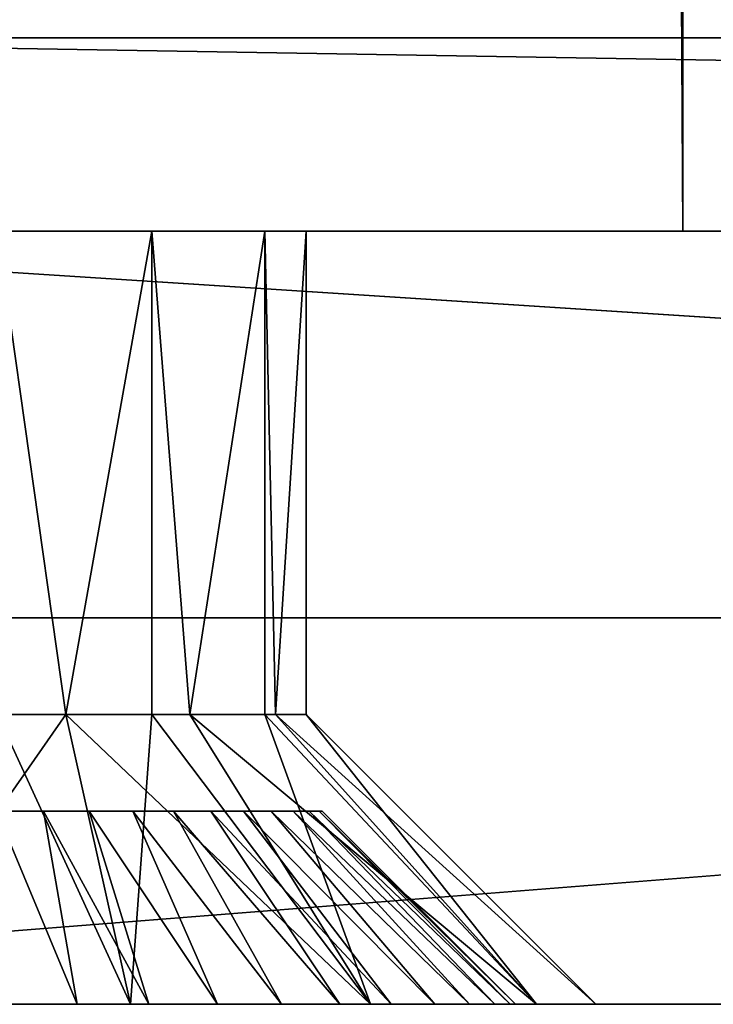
# Model space of a CAD drawing. Header units: millimetres. Extents: x -30 to 33, y 6 to 1214.
# Tile 3 of 42: x -25.54 to -21.94, y 5.78 to 10.88. Entities that reach past the tile are written whole.
import ezdxf

# ---------------------------------------------------------------- set-up
doc = ezdxf.new("R2010")
doc.units = ezdxf.units.MM
doc.header["$LTSCALE"] = 25.4
doc.layers.get('0').update_dxf_attribs({"true_color": 0xff5454})

# ---------------------------------------------------------------- blocks, each defined once
blk = doc.blocks.new('CL-OFFICE-PRO-LED-120-8298-8296-8300-8297.STL')
at = {"color": 7, "true_color": 0xfefefe}
mesh = blk.add_polyface(dxfattribs=at)
corners = [(29.4086, 7.7818, 4.2047), (-26.7859, 1211.7817, 4.2047), (-26.7859, 7.7818, 4.2047), (29.4086, 1211.7817, 4.2047)]
mesh.append_faces([[corners[k] for k in face] for face in [(0, 1, 2), (1, 0, 3)]], dxfattribs={"vtx0": -1, "color": 7})
mesh = blk.add_polyface(dxfattribs=at)
corners = [(29.4086, 1211.7817, 2.485), (-26.7859, 7.7818, 2.485), (-26.7859, 1211.7817, 2.485), (29.4086, 7.7818, 2.485)]
mesh.append_faces([[corners[k] for k in face] for face in [(0, 1, 2), (1, 0, 3)]], dxfattribs={"vtx0": -1, "color": 7})
at = {"color": 250, "true_color": 0x262626}
mesh = blk.add_polyface(dxfattribs=at)
corners = [(-22.1019, 9.7818, 72.485), (-28.402, 1209.7819, 72.485), (-28.402, 9.7818, 72.485), (-22.1019, 1209.7819, 72.485)]
mesh.append_faces([[corners[k] for k in face] for face in [(0, 1, 2), (1, 0, 3)]], dxfattribs={"vtx0": -1, "color": 250})
mesh = blk.add_polyface(dxfattribs=at)
corners = [(-22.1019, 1209.7819, 71.185), (-27.302, 9.7818, 71.185), (-27.302, 1209.7819, 71.185), (-22.1019, 9.7818, 71.185)]
mesh.append_faces([[corners[k] for k in face] for face in [(0, 1, 2), (1, 0, 3)]], dxfattribs={"vtx0": -1, "color": 250})
mesh = blk.add_polyface(dxfattribs=at)
corners = [(-17.1019, 9.7818, 68.185), (-27.302, 1209.7819, 68.185), (-27.302, 9.7818, 68.185), (-17.1019, 1209.7819, 68.185)]
mesh.append_faces([[corners[k] for k in face] for face in [(0, 1, 2), (1, 0, 3)]], dxfattribs={"vtx0": -1, "color": 250})
mesh = blk.add_polyface(dxfattribs=at)
corners = [(-15.602, 1209.7819, 66.6701), (-27.1019, 9.7818, 66.6701), (-27.1019, 1209.7819, 66.6701), (-15.602, 9.7818, 66.6701)]
mesh.append_faces([[corners[k] for k in face] for face in [(0, 1, 2), (1, 0, 3)]], dxfattribs={"vtx0": -1, "color": 250})
mesh = blk.add_polyface(dxfattribs=at)
corners = [(-22.1019, 1209.7819, 71.185), (-22.1019, 9.7818, 72.485), (-22.1019, 9.7818, 71.185), (-22.1019, 1209.7819, 72.485)]
mesh.append_faces([[corners[k] for k in face] for face in [(0, 1, 2), (1, 0, 3)]], dxfattribs={"vtx0": -1, "color": 250})
mesh = blk.add_polyface(dxfattribs=at)
corners = [(-30.372, 5.7818, 72.785), (-28.872, 9.7818, 72.785), (-30.372, 10.7818, 72.785), (32.928, 5.7818, 72.785), (31.428, 9.7818, 72.785), (31.428, 10.7818, 72.785), (32.928, 10.7818, 72.785), (-28.872, 10.7818, 72.785)]
mesh.append_faces([[corners[k] for k in face] for face in [(5, 3, 6)]], dxfattribs={"vtx0": -1, "color": 250})
mesh.append_faces([[corners[k] for k in face] for face in [(0, 1, 2), (1, 3, 4), (4, 3, 5)]], dxfattribs={"vtx0": -1, "vtx1": -1, "color": 250})
mesh.append_faces([[corners[k] for k in face] for face in [(1, 0, 3)]], dxfattribs={"vtx0": -1, "vtx2": -1, "color": 250})
mesh.append_faces([[corners[k] for k in face] for face in [(7, 2, 1)]], dxfattribs={"vtx1": -1, "color": 250})
mesh = blk.add_polyface(dxfattribs=at)
corners = [(32.928, 10.7818, 0.985), (-30.372, 5.7818, 0.985), (-30.372, 10.7818, 0.985), (32.928, 5.7818, 0.985)]
mesh.append_faces([[corners[k] for k in face] for face in [(0, 1, 2), (1, 0, 3)]], dxfattribs={"vtx0": -1, "color": 250})
mesh = blk.add_polyface(dxfattribs=at)
corners = [(-30.372, 10.7818, 0.985), (-28.872, 10.7818, 2.485), (32.928, 10.7818, 0.985), (-30.372, 10.7818, 72.785), (-28.872, 10.7818, 72.785), (31.428, 10.7818, 2.485), (32.928, 10.7818, 72.785), (31.428, 10.7818, 72.785)]
mesh.append_faces([[corners[k] for k in face] for face in [(1, 3, 4), (6, 5, 7)]], dxfattribs={"vtx0": -1, "color": 250})
mesh.append_faces([[corners[k] for k in face] for face in [(0, 1, 2), (2, 5, 6), (5, 2, 1)]], dxfattribs={"vtx0": -1, "vtx1": -1, "color": 250})
mesh.append_faces([[corners[k] for k in face] for face in [(1, 0, 3)]], dxfattribs={"vtx0": -1, "vtx2": -1, "color": 250})
mesh = blk.add_polyface(dxfattribs=at)
corners = [(31.428, 9.7818, 2.485), (-28.872, 10.7818, 2.485), (-28.872, 9.7818, 2.485), (31.428, 10.7818, 2.485)]
mesh.append_faces([[corners[k] for k in face] for face in [(0, 1, 2), (1, 0, 3)]], dxfattribs={"vtx0": -1, "color": 250})
mesh = blk.add_polyface(dxfattribs=at)
corners = [(-28.872, 9.7818, 2.485), (-26.452, 9.7818, 42.2493), (31.428, 9.7818, 2.485), (-27.0376, 9.7818, 42.835), (-27.2519, 9.7818, 43.635), (-28.872, 9.7818, 72.785), (-25.652, 9.7818, 42.035), (-27.0376, 9.7818, 44.435), (-26.452, 9.7818, 45.0206), (-25.652, 9.7818, 45.235), (28.208, 9.7818, 45.235), (29.8081, 9.7818, 43.635), (31.428, 9.7818, 72.785), (29.5937, 9.7818, 42.835), (29.008, 9.7818, 42.2493), (28.208, 9.7818, 42.035), (29.5937, 9.7818, 44.435), (29.008, 9.7818, 45.0206), (-24.8519, 9.7818, 42.2493), (27.4081, 9.7818, 42.2493), (-24.2663, 9.7818, 42.835), (26.8224, 9.7818, 42.835), (-24.052, 9.7818, 43.635), (26.608, 9.7818, 43.635), (-24.2663, 9.7818, 44.435), (26.8224, 9.7818, 44.435), (-24.8519, 9.7818, 45.0206), (27.4081, 9.7818, 45.0206)]
mesh.append_faces([[corners[k] for k in face] for face in [(0, 1, 2), (1, 0, 3), (3, 0, 4), (4, 5, 7), (7, 5, 8), (8, 5, 9), (2, 11, 12), (11, 2, 13), (13, 2, 14), (14, 2, 15), (12, 10, 5), (18, 15, 6), (15, 18, 19), (19, 20, 21), (21, 22, 23), (23, 24, 25), (25, 26, 27), (27, 9, 10)]], dxfattribs={"vtx0": -1, "vtx1": -1, "color": 250})
mesh.append_faces([[corners[k] for k in face] for face in [(9, 5, 10), (15, 2, 6)]], dxfattribs={"vtx0": -1, "vtx1": -1, "vtx2": -1, "color": 250})
mesh.append_faces([[corners[k] for k in face] for face in [(4, 0, 5), (2, 1, 6), (12, 11, 16), (12, 16, 17), (12, 17, 10), (19, 18, 20), (21, 20, 22), (23, 22, 24), (25, 24, 26), (27, 26, 9)]], dxfattribs={"vtx0": -1, "vtx2": -1, "color": 250})
mesh = blk.add_polyface(dxfattribs=at)
corners = [(31.0995, 9.7818, 2.5435), (29.858, 9.7818, 2.485), (30.958, 9.7818, 2.485), (29.6733, 9.7818, 2.6084), (31.1581, 9.7818, 2.685), (29.658, 9.7818, 2.685), (31.1581, 9.7818, 72.285), (29.658, 9.7818, 66.685), (29.658, 9.7818, 68.185), (18.158, 9.7818, 66.685), (29.658, 9.7818, 71.185), (24.6581, 9.7818, 71.185), (24.6581, 9.7818, 72.485), (31.1428, 9.7818, 72.3615), (31.0346, 9.7818, 72.4697), (30.958, 9.7818, 72.485), (19.658, 9.7818, 68.185), (18.158, 9.7818, 70.9846), (19.658, 9.7818, 72.485), (-15.602, 9.7818, 70.9846), (-15.602, 9.7818, 66.6701), (-17.1019, 9.7818, 68.185), (-27.1019, 9.7818, 66.6701), (-17.1019, 9.7818, 72.485), (-22.1019, 9.7818, 72.485), (-27.302, 9.7818, 71.185), (-22.1019, 9.7818, 71.185), (-28.602, 9.7818, 72.285), (-28.5752, 9.7818, 72.385), (-28.502, 9.7818, 72.4582), (-28.402, 9.7818, 72.485), (-27.2254, 9.7818, 2.5002), (-28.402, 9.7818, 2.485), (-27.302, 9.7818, 2.485), (-28.502, 9.7818, 2.5118), (-27.1019, 9.7818, 2.685), (-28.602, 9.7818, 2.685), (-27.302, 9.7818, 68.185)]
mesh.append_faces([[corners[k] for k in face] for face in [(0, 1, 2), (12, 14, 15), (24, 25, 26), (29, 24, 30), (31, 32, 33)]], dxfattribs={"vtx0": -1, "color": 250})
mesh.append_faces([[corners[k] for k in face] for face in [(1, 0, 3), (3, 4, 5), (5, 6, 7), (7, 8, 9), (8, 6, 10), (10, 6, 11), (11, 6, 12), (9, 16, 17), (16, 9, 8), (17, 18, 19), (20, 21, 22), (21, 19, 23), (23, 19, 18), (27, 24, 28), (28, 24, 29), (32, 31, 34), (34, 35, 36), (36, 22, 27), (37, 22, 21)]], dxfattribs={"vtx0": -1, "vtx1": -1, "color": 250})
mesh.append_faces([[corners[k] for k in face] for face in [(7, 6, 8), (25, 24, 27), (27, 22, 37)]], dxfattribs={"vtx0": -1, "vtx1": -1, "vtx2": -1, "color": 250})
mesh.append_faces([[corners[k] for k in face] for face in [(3, 0, 4), (5, 4, 6), (12, 6, 13), (12, 13, 14), (17, 16, 18), (21, 20, 19), (34, 31, 35), (36, 35, 22), (27, 37, 25)]], dxfattribs={"vtx0": -1, "vtx2": -1, "color": 250})
mesh = blk.add_polyface(dxfattribs=at)
corners = [(-24.8519, 9.7818, 45.0206), (-25.2959, 7.2818, 45.1948), (-25.652, 9.7818, 45.235)]
mesh.append_faces([[corners[k] for k in face] for face in [(0, 1, 2)]], dxfattribs={"color": 250})
mesh = blk.add_polyface(dxfattribs=at)
corners = [(-25.2959, 7.2818, 45.1948), (-25.652, 7.2818, 45.235), (-25.652, 9.7818, 45.235)]
mesh.append_faces([[corners[k] for k in face] for face in [(0, 1, 2)]], dxfattribs={"color": 250})
mesh = blk.add_polyface(dxfattribs=at)
corners = [(-24.8519, 9.7818, 42.2493), (-25.652, 9.7818, 42.035), (-25.2959, 7.2818, 42.0751)]
mesh.append_faces([[corners[k] for k in face] for face in [(0, 1, 2)]], dxfattribs={"color": 250})
mesh = blk.add_polyface(dxfattribs=at)
corners = [(-25.2959, 7.2818, 42.0751), (-25.652, 9.7818, 42.035), (-25.652, 7.2818, 42.035)]
mesh.append_faces([[corners[k] for k in face] for face in [(0, 1, 2)]], dxfattribs={"color": 250})
mesh = blk.add_polyface(dxfattribs=at)
corners = [(-24.8519, 7.2818, 45.0206), (-25.2959, 7.2818, 45.1948), (-24.8519, 9.7818, 45.0206)]
mesh.append_faces([[corners[k] for k in face] for face in [(0, 1, 2)]], dxfattribs={"color": 250})
mesh = blk.add_polyface(dxfattribs=at)
corners = [(-24.8519, 9.7818, 42.2493), (-25.2959, 7.2818, 42.0751), (-24.8519, 7.2818, 42.2493)]
mesh.append_faces([[corners[k] for k in face] for face in [(0, 1, 2)]], dxfattribs={"color": 250})
mesh = blk.add_polyface(dxfattribs=at)
corners = [(-24.2663, 9.7818, 44.435), (-24.6544, 7.2818, 44.8859), (-24.8519, 9.7818, 45.0206)]
mesh.append_faces([[corners[k] for k in face] for face in [(0, 1, 2)]], dxfattribs={"color": 250})
mesh = blk.add_polyface(dxfattribs=at)
corners = [(-24.6544, 7.2818, 44.8859), (-24.8519, 7.2818, 45.0206), (-24.8519, 9.7818, 45.0206)]
mesh.append_faces([[corners[k] for k in face] for face in [(0, 1, 2)]], dxfattribs={"color": 250})
mesh = blk.add_polyface(dxfattribs=at)
corners = [(-24.8519, 9.7818, 42.2493), (-24.6544, 7.2818, 42.384), (-24.2663, 9.7818, 42.835)]
mesh.append_faces([[corners[k] for k in face] for face in [(0, 1, 2)]], dxfattribs={"color": 250})
mesh = blk.add_polyface(dxfattribs=at)
corners = [(-24.6544, 7.2818, 42.384), (-24.8519, 9.7818, 42.2493), (-24.8519, 7.2818, 42.2493)]
mesh.append_faces([[corners[k] for k in face] for face in [(0, 1, 2)]], dxfattribs={"color": 250})
mesh = blk.add_polyface(dxfattribs=at)
corners = [(-24.2663, 9.7818, 44.435), (-24.2663, 7.2818, 44.435), (-24.6544, 7.2818, 44.8859)]
mesh.append_faces([[corners[k] for k in face] for face in [(0, 1, 2)]], dxfattribs={"color": 250})
mesh = blk.add_polyface(dxfattribs=at)
corners = [(-24.2663, 9.7818, 42.835), (-24.6544, 7.2818, 42.384), (-24.2663, 7.2818, 42.835)]
mesh.append_faces([[corners[k] for k in face] for face in [(0, 1, 2)]], dxfattribs={"color": 250})
mesh = blk.add_polyface(dxfattribs=at)
corners = [(-24.052, 9.7818, 43.635), (-24.2104, 7.2818, 44.3292), (-24.2663, 9.7818, 44.435)]
mesh.append_faces([[corners[k] for k in face] for face in [(0, 1, 2)]], dxfattribs={"color": 250})
mesh = blk.add_polyface(dxfattribs=at)
corners = [(-24.2663, 9.7818, 44.435), (-24.2104, 7.2818, 44.3292), (-24.2663, 7.2818, 44.435)]
mesh.append_faces([[corners[k] for k in face] for face in [(0, 1, 2)]], dxfattribs={"color": 250})
mesh = blk.add_polyface(dxfattribs=at)
corners = [(-24.2663, 9.7818, 42.835), (-24.2104, 7.2818, 42.9407), (-24.052, 9.7818, 43.635)]
mesh.append_faces([[corners[k] for k in face] for face in [(0, 1, 2)]], dxfattribs={"color": 250})
mesh = blk.add_polyface(dxfattribs=at)
corners = [(-24.2663, 9.7818, 42.835), (-24.2663, 7.2818, 42.835), (-24.2104, 7.2818, 42.9407)]
mesh.append_faces([[corners[k] for k in face] for face in [(0, 1, 2)]], dxfattribs={"color": 250})
mesh = blk.add_polyface(dxfattribs=at)
corners = [(-24.052, 9.7818, 43.635), (-24.2104, 7.2818, 42.9407), (-24.052, 7.2818, 43.635)]
mesh.append_faces([[corners[k] for k in face] for face in [(0, 1, 2)]], dxfattribs={"color": 250})
mesh = blk.add_polyface(dxfattribs=at)
corners = [(-24.052, 9.7818, 43.635), (-24.052, 7.2818, 43.635), (-24.2104, 7.2818, 44.3292)]
mesh.append_faces([[corners[k] for k in face] for face in [(0, 1, 2)]], dxfattribs={"color": 250})
at = {"color": 7, "true_color": 0xfefefe}
mesh = blk.add_polyface(dxfattribs=at)
corners = [(29.4086, 7.7818, 4.2047), (-26.7859, 7.7818, 2.485), (29.4086, 7.7818, 2.485), (-26.7859, 7.7818, 4.2047)]
mesh.append_faces([[corners[k] for k in face] for face in [(0, 1, 2), (1, 0, 3)]], dxfattribs={"vtx0": -1, "color": 7})
at = {"color": 250, "true_color": 0x262626}
mesh = blk.add_polyface(dxfattribs=at)
corners = [(-24.9621, 5.7818, 40.6127), (-25.2959, 7.2818, 42.0751), (-26.3418, 5.7818, 40.6127)]
mesh.append_faces([[corners[k] for k in face] for face in [(0, 1, 2)]], dxfattribs={"color": 250})
mesh = blk.add_polyface(dxfattribs=at)
corners = [(-25.2959, 7.2818, 42.0751), (-25.652, 7.2818, 42.035), (-26.3418, 5.7818, 40.6127)]
mesh.append_faces([[corners[k] for k in face] for face in [(0, 1, 2)]], dxfattribs={"color": 250})
mesh = blk.add_polyface(dxfattribs=at)
corners = [(-24.9621, 5.7818, 46.6572), (-26.3418, 5.7818, 46.6572), (-25.652, 7.2818, 45.235)]
mesh.append_faces([[corners[k] for k in face] for face in [(0, 1, 2)]], dxfattribs={"color": 250})
mesh = blk.add_polyface(dxfattribs=at)
corners = [(-24.9621, 5.7818, 46.6572), (-25.652, 7.2818, 45.235), (-25.2959, 7.2818, 45.1948)]
mesh.append_faces([[corners[k] for k in face] for face in [(0, 1, 2)]], dxfattribs={"color": 250})
mesh = blk.add_polyface(dxfattribs=at)
corners = [(-24.8519, 7.2818, 42.2493), (-25.2959, 7.2818, 42.0751), (-24.9621, 5.7818, 40.6127)]
mesh.append_faces([[corners[k] for k in face] for face in [(0, 1, 2)]], dxfattribs={"color": 250})
mesh = blk.add_polyface(dxfattribs=at)
corners = [(-24.9621, 5.7818, 46.6572), (-25.2959, 7.2818, 45.1948), (-23.7191, 5.7818, 46.0586)]
mesh.append_faces([[corners[k] for k in face] for face in [(0, 1, 2)]], dxfattribs={"color": 250})
mesh = blk.add_polyface(dxfattribs=at)
corners = [(-23.7191, 5.7818, 46.0586), (-25.2959, 7.2818, 45.1948), (-24.8519, 7.2818, 45.0206)]
mesh.append_faces([[corners[k] for k in face] for face in [(0, 1, 2)]], dxfattribs={"color": 250})
mesh = blk.add_polyface(dxfattribs=at)
corners = [(-24.8519, 7.2818, 42.2493), (-24.9621, 5.7818, 40.6127), (-23.7191, 5.7818, 41.2113)]
mesh.append_faces([[corners[k] for k in face] for face in [(0, 1, 2)]], dxfattribs={"color": 250})
mesh = blk.add_polyface(dxfattribs=at)
corners = [(-24.6544, 7.2818, 42.384), (-24.8519, 7.2818, 42.2493), (-23.7191, 5.7818, 41.2113)]
mesh.append_faces([[corners[k] for k in face] for face in [(0, 1, 2)]], dxfattribs={"color": 250})
mesh = blk.add_polyface(dxfattribs=at)
corners = [(-23.7191, 5.7818, 46.0586), (-24.8519, 7.2818, 45.0206), (-24.6544, 7.2818, 44.8859)]
mesh.append_faces([[corners[k] for k in face] for face in [(0, 1, 2)]], dxfattribs={"color": 250})
mesh = blk.add_polyface(dxfattribs=at)
corners = [(-24.2663, 7.2818, 42.835), (-24.6544, 7.2818, 42.384), (-23.7191, 5.7818, 41.2113)]
mesh.append_faces([[corners[k] for k in face] for face in [(0, 1, 2)]], dxfattribs={"color": 250})
mesh = blk.add_polyface(dxfattribs=at)
corners = [(-23.7191, 5.7818, 46.0586), (-24.6544, 7.2818, 44.8859), (-22.8589, 5.7818, 44.98)]
mesh.append_faces([[corners[k] for k in face] for face in [(0, 1, 2)]], dxfattribs={"color": 250})
mesh = blk.add_polyface(dxfattribs=at)
corners = [(-22.8589, 5.7818, 44.98), (-24.6544, 7.2818, 44.8859), (-24.2663, 7.2818, 44.435)]
mesh.append_faces([[corners[k] for k in face] for face in [(0, 1, 2)]], dxfattribs={"color": 250})
mesh = blk.add_polyface(dxfattribs=at)
corners = [(-24.2663, 7.2818, 42.835), (-23.7191, 5.7818, 41.2113), (-22.8589, 5.7818, 42.2899)]
mesh.append_faces([[corners[k] for k in face] for face in [(0, 1, 2)]], dxfattribs={"color": 250})
mesh = blk.add_polyface(dxfattribs=at)
corners = [(-22.8589, 5.7818, 44.98), (-24.2663, 7.2818, 44.435), (-24.2104, 7.2818, 44.3292)]
mesh.append_faces([[corners[k] for k in face] for face in [(0, 1, 2)]], dxfattribs={"color": 250})
mesh = blk.add_polyface(dxfattribs=at)
corners = [(-24.2104, 7.2818, 42.9407), (-24.2663, 7.2818, 42.835), (-22.8589, 5.7818, 42.2899)]
mesh.append_faces([[corners[k] for k in face] for face in [(0, 1, 2)]], dxfattribs={"color": 250})
mesh = blk.add_polyface(dxfattribs=at)
corners = [(-24.2104, 7.2818, 44.3292), (-22.552, 5.7818, 43.635), (-22.8589, 5.7818, 44.98), (-24.052, 7.2818, 43.635)]
mesh.append_faces([[corners[k] for k in face] for face in [(0, 1, 2), (1, 0, 3)]], dxfattribs={"vtx0": -1, "color": 250})
mesh = blk.add_polyface(dxfattribs=at)
corners = [(-24.052, 7.2818, 43.635), (-22.8589, 5.7818, 42.2899), (-22.552, 5.7818, 43.635), (-24.2104, 7.2818, 42.9407)]
mesh.append_faces([[corners[k] for k in face] for face in [(0, 1, 2), (1, 0, 3)]], dxfattribs={"vtx0": -1, "color": 250})
at = {"color": 8, "true_color": 0x7c7b7b}
mesh = blk.add_polyface(dxfattribs=at)
corners = [(-25.8984, 6.7818, 41.8524), (-25.4123, 6.7818, 41.8693), (-25.6548, 6.7818, 41.8438), (-26.1385, 6.7818, 41.8947), (-25.1758, 6.7818, 41.9283), (-26.3703, 6.7818, 41.97), (-24.9498, 6.7818, 42.0196), (-26.5894, 6.7818, 42.0769), (-24.7386, 6.7818, 42.1415), (-26.7915, 6.7818, 42.2132), (-24.5465, 6.7818, 42.2916), (-26.9727, 6.7818, 42.3763), (-24.3772, 6.7818, 42.467), (-27.1294, 6.7818, 42.5631), (-24.2339, 6.7818, 42.6642), (-27.2586, 6.7818, 42.7698), (-24.1194, 6.7818, 42.8794), (-27.3577, 6.7818, 42.9925), (-24.0361, 6.7818, 43.1085), (-27.4249, 6.7818, 43.2268), (-23.9854, 6.7818, 43.347), (-27.4589, 6.7818, 43.4683), (-23.9684, 6.7818, 43.5901), (-27.4589, 6.7818, 43.712), (-23.9854, 6.7818, 43.8333), (-27.4249, 6.7818, 43.9534), (-24.0361, 6.7818, 44.0718), (-27.3577, 6.7818, 44.1878), (-24.1194, 6.7818, 44.3009), (-27.2586, 6.7818, 44.4105), (-24.2339, 6.7818, 44.5161), (-27.1294, 6.7818, 44.6172), (-24.3772, 6.7818, 44.7133), (-26.9727, 6.7818, 44.804), (-24.5465, 6.7818, 44.8887), (-26.7915, 6.7818, 44.9671), (-24.7386, 6.7818, 45.0388), (-26.5894, 6.7818, 45.1034), (-24.9498, 6.7818, 45.1607), (-26.3703, 6.7818, 45.2103), (-25.1758, 6.7818, 45.252), (-26.1385, 6.7818, 45.2856), (-25.4123, 6.7818, 45.311), (-25.8984, 6.7818, 45.3279), (-25.6548, 6.7818, 45.3364)]
mesh.append_faces([[corners[k] for k in face] for face in [(0, 1, 2), (42, 43, 44)]], dxfattribs={"vtx0": -1, "color": 8})
mesh.append_faces([[corners[k] for k in face] for face in [(1, 3, 4), (4, 5, 6), (6, 7, 8), (8, 9, 10), (10, 11, 12), (12, 13, 14), (14, 15, 16), (16, 17, 18), (18, 19, 20), (20, 21, 22), (22, 23, 24), (24, 25, 26), (26, 27, 28), (28, 29, 30), (30, 31, 32), (32, 33, 34), (34, 35, 36), (36, 37, 38), (38, 39, 40), (40, 41, 42)]], dxfattribs={"vtx0": -1, "vtx1": -1, "color": 8})
mesh.append_faces([[corners[k] for k in face] for face in [(1, 0, 3), (4, 3, 5), (6, 5, 7), (8, 7, 9), (10, 9, 11), (12, 11, 13), (14, 13, 15), (16, 15, 17), (18, 17, 19), (20, 19, 21), (22, 21, 23), (24, 23, 25), (26, 25, 27), (28, 27, 29), (30, 29, 31), (32, 31, 33), (34, 33, 35), (36, 35, 37), (38, 37, 39), (40, 39, 41), (42, 41, 43)]], dxfattribs={"vtx0": -1, "vtx2": -1, "color": 8})
mesh = blk.add_polyface(dxfattribs=at)
corners = [(-25.6548, 6.7818, 45.3364), (-25.2387, 5.7818, 46.2958), (-25.4123, 6.7818, 45.311), (-25.6199, 5.7818, 46.3358)]
mesh.append_faces([[corners[k] for k in face] for face in [(0, 1, 2), (1, 0, 3)]], dxfattribs={"vtx0": -1, "color": 8})
mesh = blk.add_polyface(dxfattribs=at)
corners = [(-25.6548, 6.7818, 41.8438), (-25.2387, 5.7818, 40.8845), (-25.6199, 5.7818, 40.8445), (-25.4123, 6.7818, 41.8693)]
mesh.append_faces([[corners[k] for k in face] for face in [(0, 1, 2), (1, 0, 3)]], dxfattribs={"vtx0": -1, "color": 8})
mesh = blk.add_polyface(dxfattribs=at)
corners = [(-25.4123, 6.7818, 45.311), (-24.8668, 5.7818, 46.203), (-25.1758, 6.7818, 45.252), (-25.2387, 5.7818, 46.2958)]
mesh.append_faces([[corners[k] for k in face] for face in [(0, 1, 2), (1, 0, 3)]], dxfattribs={"vtx0": -1, "color": 8})
mesh = blk.add_polyface(dxfattribs=at)
corners = [(-25.4123, 6.7818, 41.8693), (-24.8668, 5.7818, 40.9772), (-25.2387, 5.7818, 40.8845), (-25.1758, 6.7818, 41.9283)]
mesh.append_faces([[corners[k] for k in face] for face in [(0, 1, 2), (1, 0, 3)]], dxfattribs={"vtx0": -1, "color": 8})
mesh = blk.add_polyface(dxfattribs=at)
corners = [(-25.1758, 6.7818, 45.252), (-24.5114, 5.7818, 46.0595), (-24.9498, 6.7818, 45.1607), (-24.8668, 5.7818, 46.203)]
mesh.append_faces([[corners[k] for k in face] for face in [(0, 1, 2), (1, 0, 3)]], dxfattribs={"vtx0": -1, "color": 8})
mesh = blk.add_polyface(dxfattribs=at)
corners = [(-25.1758, 6.7818, 41.9283), (-24.5114, 5.7818, 41.1208), (-24.8668, 5.7818, 40.9772), (-24.9498, 6.7818, 42.0196)]
mesh.append_faces([[corners[k] for k in face] for face in [(0, 1, 2), (1, 0, 3)]], dxfattribs={"vtx0": -1, "color": 8})
mesh = blk.add_polyface(dxfattribs=at)
corners = [(-24.9498, 6.7818, 45.1607), (-24.1794, 5.7818, 45.8678), (-24.7386, 6.7818, 45.0388), (-24.5114, 5.7818, 46.0595)]
mesh.append_faces([[corners[k] for k in face] for face in [(0, 1, 2), (1, 0, 3)]], dxfattribs={"vtx0": -1, "color": 8})
mesh = blk.add_polyface(dxfattribs=at)
corners = [(-24.9498, 6.7818, 42.0196), (-24.1794, 5.7818, 41.3125), (-24.5114, 5.7818, 41.1208), (-24.7386, 6.7818, 42.1415)]
mesh.append_faces([[corners[k] for k in face] for face in [(0, 1, 2), (1, 0, 3)]], dxfattribs={"vtx0": -1, "color": 8})
mesh = blk.add_polyface(dxfattribs=at)
corners = [(-24.7386, 6.7818, 45.0388), (-23.8774, 5.7818, 45.6318), (-24.5465, 6.7818, 44.8887), (-24.1794, 5.7818, 45.8678)]
mesh.append_faces([[corners[k] for k in face] for face in [(0, 1, 2), (1, 0, 3)]], dxfattribs={"vtx0": -1, "color": 8})
mesh = blk.add_polyface(dxfattribs=at)
corners = [(-24.7386, 6.7818, 42.1415), (-23.8774, 5.7818, 41.5485), (-24.1794, 5.7818, 41.3125), (-24.5465, 6.7818, 42.2916)]
mesh.append_faces([[corners[k] for k in face] for face in [(0, 1, 2), (1, 0, 3)]], dxfattribs={"vtx0": -1, "color": 8})
mesh = blk.add_polyface(dxfattribs=at)
corners = [(-24.5465, 6.7818, 44.8887), (-23.6111, 5.7818, 45.3561), (-24.3772, 6.7818, 44.7133), (-23.8774, 5.7818, 45.6318)]
mesh.append_faces([[corners[k] for k in face] for face in [(0, 1, 2), (1, 0, 3)]], dxfattribs={"vtx0": -1, "color": 8})
mesh = blk.add_polyface(dxfattribs=at)
corners = [(-24.5465, 6.7818, 42.2916), (-23.6111, 5.7818, 41.8242), (-23.8774, 5.7818, 41.5485), (-24.3772, 6.7818, 42.467)]
mesh.append_faces([[corners[k] for k in face] for face in [(0, 1, 2), (1, 0, 3)]], dxfattribs={"vtx0": -1, "color": 8})
mesh = blk.add_polyface(dxfattribs=at)
corners = [(-24.3772, 6.7818, 44.7133), (-23.3858, 5.7818, 45.046), (-24.2339, 6.7818, 44.5161), (-23.6111, 5.7818, 45.3561)]
mesh.append_faces([[corners[k] for k in face] for face in [(0, 1, 2), (1, 0, 3)]], dxfattribs={"vtx0": -1, "color": 8})
mesh = blk.add_polyface(dxfattribs=at)
corners = [(-24.3772, 6.7818, 42.467), (-23.3858, 5.7818, 42.1343), (-23.6111, 5.7818, 41.8242), (-24.2339, 6.7818, 42.6642)]
mesh.append_faces([[corners[k] for k in face] for face in [(0, 1, 2), (1, 0, 3)]], dxfattribs={"vtx0": -1, "color": 8})
mesh = blk.add_polyface(dxfattribs=at)
corners = [(-24.2339, 6.7818, 44.5161), (-23.2059, 5.7818, 44.7076), (-24.1194, 6.7818, 44.3009), (-23.3858, 5.7818, 45.046)]
mesh.append_faces([[corners[k] for k in face] for face in [(0, 1, 2), (1, 0, 3)]], dxfattribs={"vtx0": -1, "color": 8})
mesh = blk.add_polyface(dxfattribs=at)
corners = [(-24.2339, 6.7818, 42.6642), (-23.2059, 5.7818, 42.4727), (-23.3858, 5.7818, 42.1343), (-24.1194, 6.7818, 42.8794)]
mesh.append_faces([[corners[k] for k in face] for face in [(0, 1, 2), (1, 0, 3)]], dxfattribs={"vtx0": -1, "color": 8})
mesh = blk.add_polyface(dxfattribs=at)
corners = [(-24.1194, 6.7818, 44.3009), (-23.0748, 5.7818, 44.3474), (-24.0361, 6.7818, 44.0718), (-23.2059, 5.7818, 44.7076)]
mesh.append_faces([[corners[k] for k in face] for face in [(0, 1, 2), (1, 0, 3)]], dxfattribs={"vtx0": -1, "color": 8})
mesh = blk.add_polyface(dxfattribs=at)
corners = [(-24.1194, 6.7818, 42.8794), (-23.0748, 5.7818, 42.8329), (-23.2059, 5.7818, 42.4727), (-24.0361, 6.7818, 43.1085)]
mesh.append_faces([[corners[k] for k in face] for face in [(0, 1, 2), (1, 0, 3)]], dxfattribs={"vtx0": -1, "color": 8})
mesh = blk.add_polyface(dxfattribs=at)
corners = [(-24.0361, 6.7818, 44.0718), (-22.9951, 5.7818, 43.9725), (-23.9854, 6.7818, 43.8333), (-23.0748, 5.7818, 44.3474)]
mesh.append_faces([[corners[k] for k in face] for face in [(0, 1, 2), (1, 0, 3)]], dxfattribs={"vtx0": -1, "color": 8})
mesh = blk.add_polyface(dxfattribs=at)
corners = [(-24.0361, 6.7818, 43.1085), (-22.9951, 5.7818, 43.2078), (-23.0748, 5.7818, 42.8329), (-23.9854, 6.7818, 43.347)]
mesh.append_faces([[corners[k] for k in face] for face in [(0, 1, 2), (1, 0, 3)]], dxfattribs={"vtx0": -1, "color": 8})
mesh = blk.add_polyface(dxfattribs=at)
corners = [(-23.9854, 6.7818, 43.8333), (-22.9684, 5.7818, 43.5901), (-23.9684, 6.7818, 43.5901), (-22.9951, 5.7818, 43.9725)]
mesh.append_faces([[corners[k] for k in face] for face in [(0, 1, 2), (1, 0, 3)]], dxfattribs={"vtx0": -1, "color": 8})
mesh = blk.add_polyface(dxfattribs=at)
corners = [(-23.9854, 6.7818, 43.347), (-22.9684, 5.7818, 43.5901), (-22.9951, 5.7818, 43.2078), (-23.9684, 6.7818, 43.5901)]
mesh.append_faces([[corners[k] for k in face] for face in [(0, 1, 2), (1, 0, 3)]], dxfattribs={"vtx0": -1, "color": 8})
at = {"color": 250, "true_color": 0x262626}
mesh = blk.add_polyface(dxfattribs=at)
corners = [(32.928, 5.7818, 0.985), (30.1409, 5.7818, 41.2113), (-30.372, 5.7818, 0.985), (31.0011, 5.7818, 42.2899), (31.308, 5.7818, 43.635), (32.928, 5.7818, 72.785), (28.8979, 5.7818, 40.6127), (31.0011, 5.7818, 44.98), (30.1409, 5.7818, 46.0586), (28.8979, 5.7818, 46.6572), (27.5182, 5.7818, 46.6572), (-24.9621, 5.7818, 46.6572), (-26.3418, 5.7818, 46.6572), (-28.7519, 5.7818, 43.635), (-30.372, 5.7818, 72.785), (-28.445, 5.7818, 42.2899), (-27.5848, 5.7818, 41.2113), (-26.3418, 5.7818, 40.6127), (27.5182, 5.7818, 40.6127), (-24.9621, 5.7818, 40.6127), (-28.445, 5.7818, 44.98), (-27.5848, 5.7818, 46.0586), (26.2752, 5.7818, 41.2113), (-23.7191, 5.7818, 41.2113), (25.415, 5.7818, 42.2899), (-22.8589, 5.7818, 42.2899), (25.108, 5.7818, 43.635), (-22.552, 5.7818, 43.635), (25.415, 5.7818, 44.98), (-22.8589, 5.7818, 44.98), (26.2752, 5.7818, 46.0586), (-23.7191, 5.7818, 46.0586)]
mesh.append_faces([[corners[k] for k in face] for face in [(0, 1, 2), (1, 0, 3), (3, 0, 4), (4, 5, 7), (7, 5, 8), (8, 5, 9), (9, 5, 10), (11, 5, 12), (2, 13, 14), (13, 2, 15), (15, 2, 16), (16, 2, 17), (17, 18, 19), (14, 12, 5), (22, 19, 18), (19, 22, 23), (23, 24, 25), (25, 26, 27), (27, 28, 29), (29, 30, 31), (31, 10, 11)]], dxfattribs={"vtx0": -1, "vtx1": -1, "color": 250})
mesh.append_faces([[corners[k] for k in face] for face in [(10, 5, 11), (17, 2, 6)]], dxfattribs={"vtx0": -1, "vtx1": -1, "vtx2": -1, "color": 250})
mesh.append_faces([[corners[k] for k in face] for face in [(4, 0, 5), (2, 1, 6), (17, 6, 18), (14, 13, 20), (14, 20, 21), (14, 21, 12), (23, 22, 24), (25, 24, 26), (27, 26, 28), (29, 28, 30), (31, 30, 10)]], dxfattribs={"vtx0": -1, "vtx2": -1, "color": 250})
at = {"color": 8, "true_color": 0x7c7b7b}
mesh = blk.add_polyface(dxfattribs=at)
corners = [(-25.2387, 5.7818, 40.8845), (-26.0029, 5.7818, 40.8578), (-25.6199, 5.7818, 40.8445), (-26.3804, 5.7818, 40.9244), (-24.8668, 5.7818, 40.9772), (-26.7449, 5.7818, 41.0428), (-24.5114, 5.7818, 41.1208), (-27.0894, 5.7818, 41.2109), (-24.1794, 5.7818, 41.3125), (-27.4072, 5.7818, 41.4252), (-23.8774, 5.7818, 41.5485), (-27.692, 5.7818, 41.6817), (-23.6111, 5.7818, 41.8242), (-27.9384, 5.7818, 41.9753), (-23.3858, 5.7818, 42.1343), (-28.1415, 5.7818, 42.3003), (-23.2059, 5.7818, 42.4727), (-28.2974, 5.7818, 42.6505), (-23.0748, 5.7818, 42.8329), (-28.4031, 5.7818, 43.0189), (-22.9951, 5.7818, 43.2078), (-28.4564, 5.7818, 43.3985), (-22.9684, 5.7818, 43.5901), (-28.4564, 5.7818, 43.7818), (-22.9951, 5.7818, 43.9725), (-28.4031, 5.7818, 44.1614), (-23.0748, 5.7818, 44.3474), (-28.2974, 5.7818, 44.5298), (-23.2059, 5.7818, 44.7076), (-28.1415, 5.7818, 44.88), (-23.3858, 5.7818, 45.046), (-27.9384, 5.7818, 45.205), (-23.6111, 5.7818, 45.3561), (-27.692, 5.7818, 45.4986), (-23.8774, 5.7818, 45.6318), (-27.4072, 5.7818, 45.7551), (-24.1794, 5.7818, 45.8678), (-27.0894, 5.7818, 45.9694), (-24.5114, 5.7818, 46.0595), (-26.7449, 5.7818, 46.1375), (-24.8668, 5.7818, 46.203), (-26.3804, 5.7818, 46.2559), (-25.2387, 5.7818, 46.2958), (-26.0029, 5.7818, 46.3225), (-25.6199, 5.7818, 46.3358)]
mesh.append_faces([[corners[k] for k in face] for face in [(0, 1, 2), (43, 42, 44)]], dxfattribs={"vtx0": -1, "color": 8})
mesh.append_faces([[corners[k] for k in face] for face in [(1, 0, 3), (3, 4, 5), (5, 6, 7), (7, 8, 9), (9, 10, 11), (11, 12, 13), (13, 14, 15), (15, 16, 17), (17, 18, 19), (19, 20, 21), (21, 22, 23), (23, 24, 25), (25, 26, 27), (27, 28, 29), (29, 30, 31), (31, 32, 33), (33, 34, 35), (35, 36, 37), (37, 38, 39), (39, 40, 41), (41, 42, 43)]], dxfattribs={"vtx0": -1, "vtx1": -1, "color": 8})
mesh.append_faces([[corners[k] for k in face] for face in [(3, 0, 4), (5, 4, 6), (7, 6, 8), (9, 8, 10), (11, 10, 12), (13, 12, 14), (15, 14, 16), (17, 16, 18), (19, 18, 20), (21, 20, 22), (23, 22, 24), (25, 24, 26), (27, 26, 28), (29, 28, 30), (31, 30, 32), (33, 32, 34), (35, 34, 36), (37, 36, 38), (39, 38, 40), (41, 40, 42)]], dxfattribs={"vtx0": -1, "vtx2": -1, "color": 8})

msp = doc.modelspace()

# ---------------------------------------------------------------- block references
at = {"color": 0}
msp.add_blockref('CL-OFFICE-PRO-LED-120-8298-8296-8300-8297.STL', (0, 0), dxfattribs=at)

doc.saveas('drawing.dxf')
